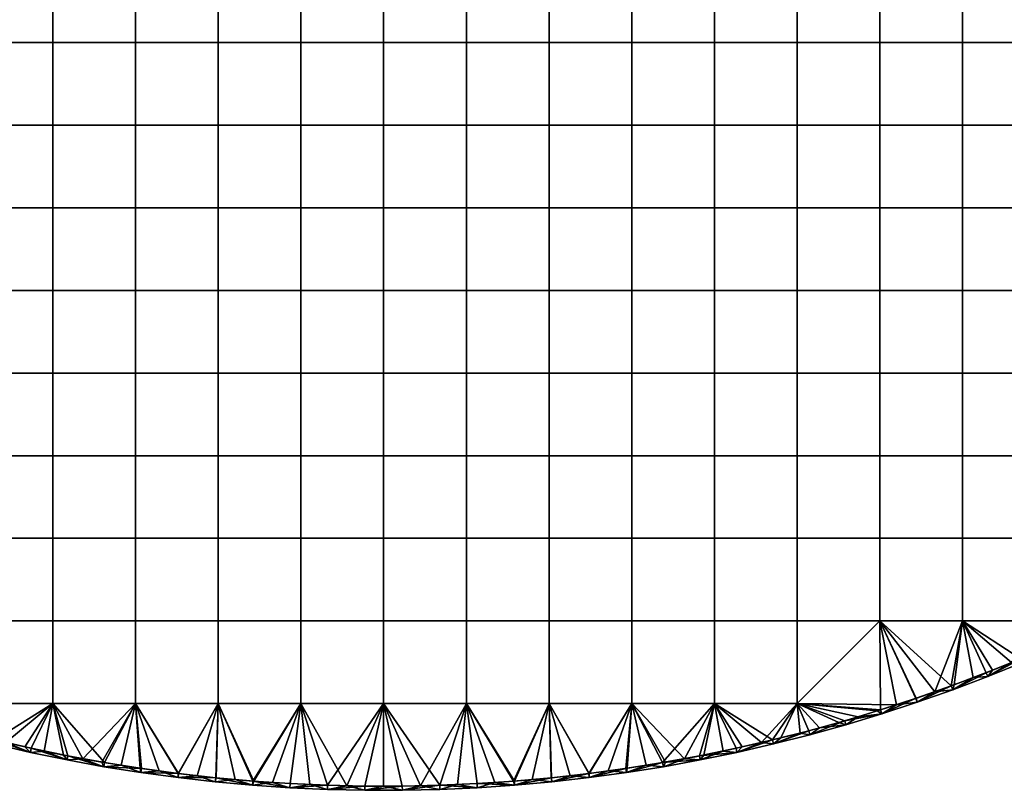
# Model space of a CAD drawing. Header units: millimetres. Extents: x -400 to 400, y -400 to 400.
# Tile 84 of 210: x -88 to 150, y -400 to -214. Entities that reach past the tile are written whole.
import ezdxf

# ---------------------------------------------------------------- set-up
doc = ezdxf.new("R2010")
doc.units = ezdxf.units.MM
doc.header["$MEASUREMENT"] = 0
doc.layers.add('Predefinito', color=7, linetype='Continuous')

msp = doc.modelspace()

# ---------------------------------------------------------------- meshes
at = {"layer": 'Predefinito'}
mesh = msp.add_polyface(dxfattribs=at)
corners = [(-19.95, -199.5, 488), (0, -199.5, 488), (0, -219.45, 488), (-19.95, -219.45, 488), (-19.95, -179.55, 488), (0, -179.55, 488), (-19.95, -159.6, 488), (0, -159.6, 488), (-39.9, -199.5, 488), (-39.9, -219.45, 488), (-39.9, -179.55, 488), (-39.9, -159.6, 488), (-59.85, -199.5, 488), (-59.85, -219.45, 488), (-59.85, -179.55, 488), (-59.85, -159.6, 488), (-79.8, -199.5, 488), (-79.8, -219.45, 488), (-79.8, -179.55, 488), (-79.8, -159.6, 488), (-99.75, -219.45, 488), (-79.8, -239.4, 488), (-99.75, -239.4, 488), (-99.75, -199.5, 488), (-99.75, -179.55, 488), (-99.75, -159.6, 488), (-19.95, -219.45, 500), (-19.95, -239.4, 500), (0, -239.4, 500), (0, -219.45, 500), (-19.95, -199.5, 500), (0, -199.5, 500), (-19.95, -179.55, 500), (0, -179.55, 500), (-19.95, -159.6, 500), (0, -159.6, 500), (-39.9, -219.45, 500), (-39.9, -239.4, 500), (-39.9, -199.5, 500), (-39.9, -179.55, 500), (-39.9, -159.6, 500), (-59.85, -219.45, 500), (-59.85, -239.4, 500), (-59.85, -199.5, 500), (-59.85, -179.55, 500), (-59.85, -159.6, 500), (-79.8, -219.45, 500), (-79.8, -239.4, 500), (-79.8, -199.5, 500), (-79.8, -179.55, 500), (-79.8, -159.6, 500), (-99.75, -219.45, 500), (-99.75, -239.4, 500), (-99.75, -199.5, 500), (-99.75, -179.55, 500), (-99.75, -159.6, 500), (-119.7, -219.45, 500), (-119.7, -239.4, 500), (-119.7, -199.5, 500), (-119.7, -179.55, 500), (-119.7, -159.6, 500)]
mesh.append_faces([[corners[k] for k in face] for face in [(0, 1, 2, 3), (4, 5, 1, 0), (6, 7, 5, 4), (8, 0, 3, 9), (10, 4, 0, 8), (11, 6, 4, 10), (12, 8, 9, 13), (14, 10, 8, 12), (15, 11, 10, 14), (16, 12, 13, 17), (18, 14, 12, 16), (19, 15, 14, 18), (20, 17, 21, 22), (23, 16, 17, 20), (24, 18, 16, 23), (25, 19, 18, 24), (26, 27, 28, 29), (30, 26, 29, 31), (32, 30, 31, 33), (34, 32, 33, 35), (36, 37, 27, 26), (38, 36, 26, 30), (39, 38, 30, 32), (40, 39, 32, 34), (41, 42, 37, 36), (43, 41, 36, 38), (44, 43, 38, 39), (45, 44, 39, 40), (46, 47, 42, 41), (48, 46, 41, 43), (49, 48, 43, 44), (50, 49, 44, 45), (51, 52, 47, 46), (53, 51, 46, 48), (54, 53, 48, 49), (55, 54, 49, 50), (56, 57, 52, 51), (58, 56, 51, 53), (59, 58, 53, 54), (60, 59, 54, 55)]])
mesh = msp.add_polyface(dxfattribs=at)
corners = [(99.75, -219.45, 488), (119.7, -219.45, 488), (119.7, -239.4, 488), (99.75, -239.4, 488), (99.75, -199.5, 488), (119.7, -199.5, 488), (99.75, -179.55, 488), (119.7, -179.55, 488), (79.8, -219.45, 488), (79.8, -239.4, 488), (79.8, -199.5, 488), (79.8, -179.55, 488), (79.8, -159.6, 488), (99.75, -159.6, 488), (59.85, -219.45, 488), (59.85, -239.4, 488), (59.85, -199.5, 488), (59.85, -179.55, 488), (59.85, -159.6, 488), (39.9, -219.45, 488), (39.9, -239.4, 488), (39.9, -199.5, 488), (39.9, -179.55, 488), (39.9, -159.6, 488), (19.95, -219.45, 488), (19.95, -239.4, 488), (19.95, -199.5, 488), (19.95, -179.55, 488), (19.95, -159.6, 488), (0, -219.45, 488), (0, -239.4, 488), (0, -199.5, 488), (0, -179.55, 488), (0, -159.6, 488), (79.8, -219.45, 500), (79.8, -239.4, 500), (99.75, -239.4, 500), (99.75, -219.45, 500), (79.8, -199.5, 500), (99.75, -199.5, 500), (79.8, -179.55, 500), (99.75, -179.55, 500), (59.85, -219.45, 500), (59.85, -239.4, 500), (59.85, -199.5, 500), (59.85, -179.55, 500), (39.9, -219.45, 500), (39.9, -239.4, 500), (39.9, -199.5, 500), (39.9, -179.55, 500), (19.95, -219.45, 500), (19.95, -239.4, 500), (19.95, -199.5, 500), (19.95, -179.55, 500), (0, -239.4, 500), (0, -259.35, 500), (19.95, -259.35, 500), (0, -219.45, 500), (0, -199.5, 500), (0, -179.55, 500)]
mesh.append_faces([[corners[k] for k in face] for face in [(0, 1, 2, 3), (4, 5, 1, 0), (6, 7, 5, 4), (8, 0, 3, 9), (10, 4, 0, 8), (11, 6, 4, 10), (12, 13, 6, 11), (14, 8, 9, 15), (16, 10, 8, 14), (17, 11, 10, 16), (18, 12, 11, 17), (19, 14, 15, 20), (21, 16, 14, 19), (22, 17, 16, 21), (23, 18, 17, 22), (24, 19, 20, 25), (26, 21, 19, 24), (27, 22, 21, 26), (28, 23, 22, 27), (29, 24, 25, 30), (31, 26, 24, 29), (32, 27, 26, 31), (33, 28, 27, 32), (34, 35, 36, 37), (38, 34, 37, 39), (40, 38, 39, 41), (42, 43, 35, 34), (44, 42, 34, 38), (45, 44, 38, 40), (46, 47, 43, 42), (48, 46, 42, 44), (49, 48, 44, 45), (50, 51, 47, 46), (52, 50, 46, 48), (53, 52, 48, 49), (54, 55, 56, 51), (57, 54, 51, 50), (58, 57, 50, 52), (59, 58, 52, 53)]])
mesh = msp.add_polyface(dxfattribs=at)
corners = [(199.5, -219.45, 488), (219.45, -219.45, 488), (219.45, -239.4, 488), (199.5, -239.4, 488), (199.5, -199.5, 488), (219.45, -199.5, 488), (199.5, -179.55, 488), (219.45, -179.55, 488), (199.5, -159.6, 488), (219.45, -159.6, 488), (179.55, -219.45, 488), (179.55, -239.4, 488), (179.55, -199.5, 488), (179.55, -179.55, 488), (179.55, -159.6, 488), (159.6, -219.45, 488), (159.6, -239.4, 488), (159.6, -199.5, 488), (159.6, -179.55, 488), (159.6, -159.6, 488), (139.65, -219.45, 488), (139.65, -239.4, 488), (139.65, -199.5, 488), (139.65, -179.55, 488), (139.65, -159.6, 488), (119.7, -219.45, 488), (119.7, -239.4, 488), (119.7, -199.5, 488), (119.7, -179.55, 488), (119.7, -159.6, 488), (99.75, -159.6, 488), (99.75, -179.55, 488), (199.5, -219.45, 500), (199.5, -239.4, 500), (219.45, -239.4, 500), (219.45, -219.45, 500), (199.5, -199.5, 500), (219.45, -199.5, 500), (199.5, -179.55, 500), (219.45, -179.55, 500), (199.5, -159.6, 500), (219.45, -159.6, 500), (179.55, -219.45, 500), (179.55, -239.4, 500), (179.55, -199.5, 500), (179.55, -179.55, 500), (159.6, -219.45, 500), (159.6, -239.4, 500), (159.6, -199.5, 500), (159.6, -179.55, 500), (139.65, -219.45, 500), (139.65, -239.4, 500), (139.65, -199.5, 500), (139.65, -179.55, 500), (119.7, -219.45, 500), (119.7, -239.4, 500), (119.7, -199.5, 500), (119.7, -179.55, 500), (99.75, -219.45, 500), (99.75, -239.4, 500), (99.75, -199.5, 500), (99.75, -179.55, 500)]
mesh.append_faces([[corners[k] for k in face] for face in [(0, 1, 2, 3), (4, 5, 1, 0), (6, 7, 5, 4), (8, 9, 7, 6), (10, 0, 3, 11), (12, 4, 0, 10), (13, 6, 4, 12), (14, 8, 6, 13), (15, 10, 11, 16), (17, 12, 10, 15), (18, 13, 12, 17), (19, 14, 13, 18), (20, 15, 16, 21), (22, 17, 15, 20), (23, 18, 17, 22), (24, 19, 18, 23), (25, 20, 21, 26), (27, 22, 20, 25), (28, 23, 22, 27), (29, 24, 23, 28), (30, 29, 28, 31), (32, 33, 34, 35), (36, 32, 35, 37), (38, 36, 37, 39), (40, 38, 39, 41), (42, 43, 33, 32), (44, 42, 32, 36), (45, 44, 36, 38), (46, 47, 43, 42), (48, 46, 42, 44), (49, 48, 44, 45), (50, 51, 47, 46), (52, 50, 46, 48), (53, 52, 48, 49), (54, 55, 51, 50), (56, 54, 50, 52), (57, 56, 52, 53), (58, 59, 55, 54), (60, 58, 54, 56), (61, 60, 56, 57)]])
mesh = msp.add_polyface(dxfattribs=at)
corners = [(-19.95, -279.3, 488), (0, -279.3, 488), (0, -299.25, 488), (-19.95, -299.25, 488), (-19.95, -259.35, 488), (0, -259.35, 488), (-19.95, -239.4, 488), (0, -239.4, 488), (-19.95, -219.45, 488), (0, -219.45, 488), (-39.9, -279.3, 488), (-39.9, -299.25, 488), (-39.9, -259.35, 488), (-39.9, -239.4, 488), (-39.9, -219.45, 488), (-59.85, -279.3, 488), (-59.85, -299.25, 488), (-59.85, -259.35, 488), (-59.85, -239.4, 488), (-59.85, -219.45, 488), (-79.8, -279.3, 488), (-79.8, -299.25, 488), (-79.8, -259.35, 488), (-79.8, -239.4, 488), (-79.8, -219.45, 488), (-99.75, -279.3, 488), (-99.75, -299.25, 488), (-99.75, -259.35, 488), (-99.75, -239.4, 488), (-19.95, -299.25, 500), (-19.95, -319.2, 500), (0, -319.2, 500), (0, -299.25, 500), (-19.95, -279.3, 500), (0, -279.3, 500), (-19.95, -259.35, 500), (0, -259.35, 500), (-19.95, -239.4, 500), (0, -239.4, 500), (-39.9, -299.25, 500), (-39.9, -319.2, 500), (-39.9, -279.3, 500), (-39.9, -259.35, 500), (-39.9, -239.4, 500), (-59.85, -299.25, 500), (-59.85, -319.2, 500), (-59.85, -279.3, 500), (-59.85, -259.35, 500), (-59.85, -239.4, 500), (-79.8, -299.25, 500), (-79.8, -319.2, 500), (-79.8, -279.3, 500), (-79.8, -259.35, 500), (-79.8, -239.4, 500), (-99.75, -299.25, 500), (-99.75, -319.2, 500), (-99.75, -279.3, 500), (-99.75, -259.35, 500), (-99.75, -239.4, 500)]
mesh.append_faces([[corners[k] for k in face] for face in [(0, 1, 2, 3), (4, 5, 1, 0), (6, 7, 5, 4), (8, 9, 7, 6), (10, 0, 3, 11), (12, 4, 0, 10), (13, 6, 4, 12), (14, 8, 6, 13), (15, 10, 11, 16), (17, 12, 10, 15), (18, 13, 12, 17), (19, 14, 13, 18), (20, 15, 16, 21), (22, 17, 15, 20), (23, 18, 17, 22), (24, 19, 18, 23), (25, 20, 21, 26), (27, 22, 20, 25), (28, 23, 22, 27), (29, 30, 31, 32), (33, 29, 32, 34), (35, 33, 34, 36), (37, 35, 36, 38), (39, 40, 30, 29), (41, 39, 29, 33), (42, 41, 33, 35), (43, 42, 35, 37), (44, 45, 40, 39), (46, 44, 39, 41), (47, 46, 41, 42), (48, 47, 42, 43), (49, 50, 45, 44), (51, 49, 44, 46), (52, 51, 46, 47), (53, 52, 47, 48), (54, 55, 50, 49), (56, 54, 49, 51), (57, 56, 51, 52), (58, 57, 52, 53)]])
mesh = msp.add_polyface(dxfattribs=at)
corners = [(99.75, -279.3, 488), (119.7, -279.3, 488), (119.7, -299.25, 488), (99.75, -299.25, 488), (99.75, -259.35, 488), (119.7, -259.35, 488), (99.75, -239.4, 488), (119.7, -239.4, 488), (79.8, -279.3, 488), (79.8, -299.25, 488), (79.8, -259.35, 488), (79.8, -239.4, 488), (59.85, -279.3, 488), (59.85, -299.25, 488), (59.85, -259.35, 488), (59.85, -239.4, 488), (39.9, -279.3, 488), (39.9, -299.25, 488), (39.9, -259.35, 488), (39.9, -239.4, 488), (19.95, -299.25, 488), (39.9, -319.2, 488), (19.95, -319.2, 488), (19.95, -279.3, 488), (19.95, -259.35, 488), (19.95, -239.4, 488), (0, -299.25, 488), (0, -319.2, 488), (0, -279.3, 488), (0, -259.35, 488), (0, -239.4, 488), (79.8, -299.25, 500), (79.8, -319.2, 500), (99.75, -319.2, 500), (99.75, -299.25, 500), (79.8, -279.3, 500), (99.75, -279.3, 500), (79.8, -259.35, 500), (99.75, -259.35, 500), (79.8, -239.4, 500), (99.75, -239.4, 500), (59.85, -299.25, 500), (59.85, -319.2, 500), (59.85, -279.3, 500), (59.85, -259.35, 500), (59.85, -239.4, 500), (39.9, -299.25, 500), (39.9, -319.2, 500), (39.9, -279.3, 500), (39.9, -259.35, 500), (39.9, -239.4, 500), (19.95, -299.25, 500), (19.95, -319.2, 500), (19.95, -279.3, 500), (19.95, -259.35, 500), (19.95, -239.4, 500), (0, -299.25, 500), (0, -319.2, 500), (0, -279.3, 500), (0, -259.35, 500)]
mesh.append_faces([[corners[k] for k in face] for face in [(0, 1, 2, 3), (4, 5, 1, 0), (6, 7, 5, 4), (8, 0, 3, 9), (10, 4, 0, 8), (11, 6, 4, 10), (12, 8, 9, 13), (14, 10, 8, 12), (15, 11, 10, 14), (16, 12, 13, 17), (18, 14, 12, 16), (19, 15, 14, 18), (20, 17, 21, 22), (23, 16, 17, 20), (24, 18, 16, 23), (25, 19, 18, 24), (26, 20, 22, 27), (28, 23, 20, 26), (29, 24, 23, 28), (30, 25, 24, 29), (31, 32, 33, 34), (35, 31, 34, 36), (37, 35, 36, 38), (39, 37, 38, 40), (41, 42, 32, 31), (43, 41, 31, 35), (44, 43, 35, 37), (45, 44, 37, 39), (46, 47, 42, 41), (48, 46, 41, 43), (49, 48, 43, 44), (50, 49, 44, 45), (51, 52, 47, 46), (53, 51, 46, 48), (54, 53, 48, 49), (55, 54, 49, 50), (56, 57, 52, 51), (58, 56, 51, 53), (59, 58, 53, 54)]])
mesh = msp.add_polyface(dxfattribs=at)
corners = [(199.5, -279.3, 488), (219.45, -279.3, 488), (219.45, -299.25, 488), (199.5, -299.25, 488), (199.5, -259.35, 488), (219.45, -259.35, 488), (199.5, -239.4, 488), (219.45, -239.4, 488), (179.55, -279.3, 488), (179.55, -299.25, 488), (179.55, -259.35, 488), (179.55, -239.4, 488), (159.6, -279.3, 488), (159.6, -299.25, 488), (159.6, -259.35, 488), (159.6, -239.4, 488), (139.65, -279.3, 488), (139.65, -299.25, 488), (139.65, -259.35, 488), (139.65, -239.4, 488), (119.7, -279.3, 488), (119.7, -299.25, 488), (119.7, -259.35, 488), (119.7, -239.4, 488), (199.5, -299.25, 500), (199.5, -319.2, 500), (219.45, -319.2, 500), (219.45, -299.25, 500), (199.5, -279.3, 500), (219.45, -279.3, 500), (199.5, -259.35, 500), (219.45, -259.35, 500), (199.5, -239.4, 500), (219.45, -239.4, 500), (179.55, -299.25, 500), (179.55, -319.2, 500), (179.55, -279.3, 500), (179.55, -259.35, 500), (179.55, -239.4, 500), (159.6, -299.25, 500), (159.6, -319.2, 500), (159.6, -279.3, 500), (159.6, -259.35, 500), (159.6, -239.4, 500), (139.65, -299.25, 500), (139.65, -319.2, 500), (139.65, -279.3, 500), (139.65, -259.35, 500), (139.65, -239.4, 500), (119.7, -299.25, 500), (119.7, -319.2, 500), (119.7, -279.3, 500), (119.7, -259.35, 500), (119.7, -239.4, 500), (99.75, -299.25, 500), (99.75, -319.2, 500), (99.75, -279.3, 500), (99.75, -259.35, 500), (99.75, -239.4, 500)]
mesh.append_faces([[corners[k] for k in face] for face in [(0, 1, 2, 3), (4, 5, 1, 0), (6, 7, 5, 4), (8, 0, 3, 9), (10, 4, 0, 8), (11, 6, 4, 10), (12, 8, 9, 13), (14, 10, 8, 12), (15, 11, 10, 14), (16, 12, 13, 17), (18, 14, 12, 16), (19, 15, 14, 18), (20, 16, 17, 21), (22, 18, 16, 20), (23, 19, 18, 22), (24, 25, 26, 27), (28, 24, 27, 29), (30, 28, 29, 31), (32, 30, 31, 33), (34, 35, 25, 24), (36, 34, 24, 28), (37, 36, 28, 30), (38, 37, 30, 32), (39, 40, 35, 34), (41, 39, 34, 36), (42, 41, 36, 37), (43, 42, 37, 38), (44, 45, 40, 39), (46, 44, 39, 41), (47, 46, 41, 42), (48, 47, 42, 43), (49, 50, 45, 44), (51, 49, 44, 46), (52, 51, 46, 47), (53, 52, 47, 48), (54, 55, 50, 49), (56, 54, 49, 51), (57, 56, 51, 52), (58, 57, 52, 53)]])
mesh = msp.add_polyface(dxfattribs=at)
corners = [(-94.04, -388.79, 499), (-102.8, -386.56, 499), (-102.8, -386.56, 489), (-111.51, -384.14, 489), (-79.8, -359.1, 488), (-59.85, -359.1, 488), (-59.85, -379.05, 488), (-79.8, -379.05, 488), (-79.8, -339.15, 488), (-59.85, -339.15, 488), (-79.8, -319.2, 488), (-59.85, -319.2, 488), (-79.8, -299.25, 488), (-59.85, -299.25, 488), (-99.75, -359.1, 488), (-99.75, -379.05, 488), (-99.75, -339.15, 488), (-99.75, -319.2, 488), (-99.75, -299.25, 488), (-49.55, -395.91, 488), (-54.14, -395.31, 488), (-58.74, -394.65, 488), (-63.36, -393.94, 488), (-67.98, -393.17, 488), (-72.6, -392.34, 488), (-77.24, -391.45, 488), (-81.88, -390.51, 488), (-86.52, -389.51, 488), (-91.17, -388.44, 488), (-95.83, -387.32, 488), (-100.48, -386.14, 488), (-105.13, -384.9, 488), (-109.79, -383.6, 488), (-79.8, -359.1, 500), (-79.8, -379.05, 500), (-59.85, -379.05, 500), (-59.85, -359.1, 500), (-79.8, -339.15, 500), (-59.85, -339.15, 500), (-79.8, -319.2, 500), (-59.85, -319.2, 500), (-99.75, -359.1, 500), (-99.75, -379.05, 500), (-99.75, -339.15, 500), (-99.75, -319.2, 500), (-85.01, -389.84, 500), (-93.8, -387.82, 500), (-102.54, -385.6, 500), (-67.31, -393.28, 500), (-119.7, -359.1, 500), (-93.8, -387.82, 500), (-102.54, -385.6, 500), (-102.8, -386.56, 499), (-111.51, -384.14, 499), (-105.13, -384.9, 488), (-100.48, -386.14, 488), (-102.8, -386.56, 489), (-94.04, -388.79, 489)]
mesh.append_faces([[corners[k] for k in face] for face in [(0, 1, 2, 2), (3, 2, 1, 1), (4, 5, 6, 7), (8, 9, 5, 4), (10, 11, 9, 8), (12, 13, 11, 10), (14, 4, 7, 15), (16, 8, 4, 14), (17, 10, 8, 16), (18, 12, 10, 17), (19, 20, 6, 6), (20, 21, 6, 6), (21, 22, 6, 6), (22, 23, 6, 6), (23, 24, 6, 6), (24, 25, 7, 7), (25, 26, 7, 7), (26, 27, 7, 7), (27, 28, 7, 7), (28, 29, 15, 15), (29, 30, 15, 15), (30, 31, 15, 15), (31, 32, 15, 15), (7, 6, 24, 24), (15, 7, 28, 28), (33, 34, 35, 36), (37, 33, 36, 38), (39, 37, 38, 40), (41, 42, 34, 33), (43, 41, 33, 37), (44, 43, 37, 39), (45, 34, 46, 46), (46, 42, 47, 47), (34, 48, 35, 35), (42, 46, 34, 34), (41, 49, 42, 42), (50, 51, 52, 52), (53, 52, 51, 51), (54, 55, 56, 56), (57, 56, 55, 55)]])
mesh = msp.add_polyface(dxfattribs=at)
corners = [(-19.95, -359.1, 488), (0, -359.1, 488), (0, -379.05, 488), (-19.95, -379.05, 488), (-19.95, -339.15, 488), (0, -339.15, 488), (-19.95, -319.2, 488), (0, -319.2, 488), (-19.95, -299.25, 488), (0, -299.25, 488), (-39.9, -359.1, 488), (-39.9, -379.05, 488), (-39.9, -339.15, 488), (-39.9, -319.2, 488), (-39.9, -299.25, 488), (-59.85, -359.1, 488), (-59.85, -379.05, 488), (-59.85, -339.15, 488), (-59.85, -319.2, 488), (-59.85, -299.25, 488), (0, -399, 488), (-8.86, -398.9, 488), (-17.79, -398.6, 488), (-26.79, -398.1, 488), (-31.31, -397.77, 488), (-35.85, -397.39, 488), (-40.41, -396.95, 488), (-44.97, -396.46, 488), (-49.55, -395.91, 488), (-19.95, -359.1, 500), (-19.95, -379.05, 500), (0, -379.05, 500), (0, -359.1, 500), (-19.95, -339.15, 500), (0, -339.15, 500), (-19.95, -319.2, 500), (0, -319.2, 500), (-39.9, -359.1, 500), (-39.9, -379.05, 500), (-39.9, -339.15, 500), (-39.9, -319.2, 500), (-59.85, -359.1, 500), (-59.85, -379.05, 500), (-59.85, -339.15, 500), (-59.85, -319.2, 500), (-4.51, -398.97, 500), (-13.52, -398.77, 500), (-22.53, -398.36, 500), (-31.53, -397.75, 500), (-40.51, -396.94, 500), (-49.47, -395.92, 500)]
mesh.append_faces([[corners[k] for k in face] for face in [(0, 1, 2, 3), (4, 5, 1, 0), (6, 7, 5, 4), (8, 9, 7, 6), (10, 0, 3, 11), (12, 4, 0, 10), (13, 6, 4, 12), (14, 8, 6, 13), (15, 10, 11, 16), (17, 12, 10, 15), (18, 13, 12, 17), (19, 14, 13, 18), (20, 21, 2, 2), (21, 22, 3, 3), (22, 23, 3, 3), (23, 24, 3, 3), (24, 25, 11, 11), (25, 26, 11, 11), (26, 27, 11, 11), (27, 28, 11, 11), (3, 2, 21, 21), (11, 3, 24, 24), (16, 11, 28, 28), (29, 30, 31, 32), (33, 29, 32, 34), (35, 33, 34, 36), (37, 38, 30, 29), (39, 37, 29, 33), (40, 39, 33, 35), (41, 42, 38, 37), (43, 41, 37, 39), (44, 43, 39, 40), (45, 31, 46, 46), (46, 30, 47, 47), (47, 30, 48, 48), (48, 38, 49, 49), (49, 38, 50, 50), (30, 46, 31, 31), (38, 48, 30, 30), (42, 50, 38, 38)]])
mesh = msp.add_polyface(dxfattribs=at)
corners = [(39.9, -359.1, 488), (59.85, -359.1, 488), (59.85, -379.05, 488), (39.9, -379.05, 488), (39.9, -339.15, 488), (59.85, -339.15, 488), (39.9, -319.2, 488), (59.85, -319.2, 488), (39.9, -299.25, 488), (59.85, -299.25, 488), (19.95, -359.1, 488), (19.95, -379.05, 488), (19.95, -339.15, 488), (19.95, -319.2, 488), (0, -359.1, 488), (0, -379.05, 488), (0, -339.15, 488), (0, -319.2, 488), (49.55, -395.91, 488), (44.97, -396.46, 488), (40.41, -396.95, 488), (35.85, -397.39, 488), (31.31, -397.77, 488), (26.79, -398.1, 488), (17.79, -398.6, 488), (8.86, -398.9, 488), (0, -399, 488), (39.9, -359.1, 500), (39.9, -379.05, 500), (59.85, -379.05, 500), (59.85, -359.1, 500), (39.9, -339.15, 500), (59.85, -339.15, 500), (39.9, -319.2, 500), (59.85, -319.2, 500), (19.95, -359.1, 500), (19.95, -379.05, 500), (19.95, -339.15, 500), (19.95, -319.2, 500), (0, -359.1, 500), (0, -379.05, 500), (0, -339.15, 500), (0, -319.2, 500), (49.47, -395.92, 500), (40.51, -396.94, 500), (31.53, -397.75, 500), (22.53, -398.36, 500), (13.52, -398.77, 500), (4.51, -398.97, 500), (58.55, -395.69, 489), (49.6, -396.91, 489), (54.14, -395.31, 488)]
mesh.append_faces([[corners[k] for k in face] for face in [(0, 1, 2, 3), (4, 5, 1, 0), (6, 7, 5, 4), (8, 9, 7, 6), (10, 0, 3, 11), (12, 4, 0, 10), (13, 6, 4, 12), (14, 10, 11, 15), (16, 12, 10, 14), (17, 13, 12, 16), (18, 19, 3, 3), (19, 20, 3, 3), (20, 21, 3, 3), (21, 22, 3, 3), (22, 23, 11, 11), (23, 24, 11, 11), (24, 25, 11, 11), (25, 26, 15, 15), (3, 2, 18, 18), (11, 3, 22, 22), (15, 11, 25, 25), (27, 28, 29, 30), (31, 27, 30, 32), (33, 31, 32, 34), (35, 36, 28, 27), (37, 35, 27, 31), (38, 37, 31, 33), (39, 40, 36, 35), (41, 39, 35, 37), (42, 41, 37, 38), (43, 28, 44, 44), (44, 28, 45, 45), (45, 36, 46, 46), (46, 36, 47, 47), (47, 40, 48, 48), (28, 43, 29, 29), (36, 45, 28, 28), (40, 47, 36, 36), (49, 50, 51, 51)]])
mesh = msp.add_polyface(dxfattribs=at)
corners = [(111.51, -384.14, 499), (102.8, -386.56, 499), (102.8, -386.56, 489), (94.04, -388.79, 489), (79.8, -359.1, 488), (99.75, -359.1, 488), (99.75, -379.05, 488), (79.8, -379.05, 488), (79.8, -339.15, 488), (99.75, -339.15, 488), (79.8, -319.2, 488), (99.75, -319.2, 488), (79.8, -299.25, 488), (99.75, -299.25, 488), (59.85, -359.1, 488), (59.85, -379.05, 488), (59.85, -339.15, 488), (59.85, -319.2, 488), (59.85, -299.25, 488), (109.79, -383.6, 488), (105.13, -384.9, 488), (100.48, -386.14, 488), (95.83, -387.32, 488), (91.17, -388.44, 488), (86.52, -389.51, 488), (81.88, -390.51, 488), (77.24, -391.45, 488), (72.6, -392.34, 488), (67.98, -393.17, 488), (63.36, -393.94, 488), (58.74, -394.65, 488), (54.14, -395.31, 488), (119.7, -359.1, 488), (79.8, -359.1, 500), (79.8, -379.05, 500), (99.75, -379.05, 500), (99.75, -359.1, 500), (79.8, -339.15, 500), (99.75, -339.15, 500), (79.8, -319.2, 500), (99.75, -319.2, 500), (59.85, -359.1, 500), (59.85, -379.05, 500), (59.85, -339.15, 500), (59.85, -319.2, 500), (111.23, -383.18, 500), (102.54, -385.6, 500), (93.8, -387.82, 500), (85.01, -389.84, 500), (67.31, -393.28, 500), (111.23, -383.18, 500), (102.54, -385.6, 500), (102.8, -386.56, 499), (94.04, -388.79, 499), (100.48, -386.14, 488), (105.13, -384.9, 488), (102.8, -386.56, 489), (94.04, -388.79, 489)]
mesh.append_faces([[corners[k] for k in face] for face in [(0, 1, 2, 2), (3, 2, 1, 1), (4, 5, 6, 7), (8, 9, 5, 4), (10, 11, 9, 8), (12, 13, 11, 10), (14, 4, 7, 15), (16, 8, 4, 14), (17, 10, 8, 16), (18, 12, 10, 17), (19, 20, 6, 6), (20, 21, 6, 6), (21, 22, 6, 6), (22, 23, 6, 6), (23, 24, 7, 7), (24, 25, 7, 7), (25, 26, 7, 7), (26, 27, 7, 7), (27, 28, 15, 15), (28, 29, 15, 15), (29, 30, 15, 15), (30, 31, 15, 15), (5, 32, 6, 6), (7, 6, 23, 23), (15, 7, 27, 27), (33, 34, 35, 36), (37, 33, 36, 38), (39, 37, 38, 40), (41, 42, 34, 33), (43, 41, 33, 37), (44, 43, 37, 39), (45, 35, 46, 46), (46, 35, 47, 47), (47, 34, 48, 48), (34, 47, 35, 35), (42, 49, 34, 34), (50, 51, 52, 52), (53, 52, 51, 51), (54, 55, 56, 56), (56, 57, 54, 54)]])
mesh = msp.add_polyface(dxfattribs=at)
corners = [(162.42, -365.54, 499), (154.12, -369.12, 499), (154.12, -369.12, 489), (145.74, -372.51, 499), (145.74, -372.51, 489), (139.65, -339.15, 488), (159.6, -339.15, 488), (159.6, -359.1, 488), (139.65, -359.1, 488), (139.65, -319.2, 488), (159.6, -319.2, 488), (139.65, -299.25, 488), (159.6, -299.25, 488), (119.7, -339.15, 488), (119.7, -359.1, 488), (119.7, -319.2, 488), (119.7, -299.25, 488), (99.75, -339.15, 488), (99.75, -359.1, 488), (99.75, -319.2, 488), (99.75, -299.25, 488), (156.06, -367.22, 488), (151.47, -369.13, 488), (146.87, -370.99, 488), (142.26, -372.78, 488), (137.64, -374.51, 488), (133.01, -376.18, 488), (128.38, -377.78, 488), (123.74, -379.33, 488), (139.65, -339.15, 500), (139.65, -359.1, 500), (159.6, -359.1, 500), (159.6, -339.15, 500), (139.65, -319.2, 500), (159.6, -319.2, 500), (119.7, -339.15, 500), (119.7, -359.1, 500), (119.7, -319.2, 500), (99.75, -339.15, 500), (99.75, -359.1, 500), (99.75, -319.2, 500), (153.73, -368.2, 500), (145.37, -371.58, 500), (136.94, -374.77, 500), (99.75, -379.05, 500), (153.73, -368.2, 500), (145.37, -371.58, 500), (145.74, -372.51, 499), (154.12, -369.12, 499), (162.42, -365.54, 499), (142.26, -372.78, 488), (146.87, -370.99, 488), (145.74, -372.51, 489), (151.47, -369.13, 488), (156.06, -367.22, 488), (154.12, -369.12, 489), (162.42, -365.54, 489)]
mesh.append_faces([[corners[k] for k in face] for face in [(0, 1, 2, 2), (1, 3, 4, 4), (4, 2, 1, 1), (5, 6, 7, 8), (9, 10, 6, 5), (11, 12, 10, 9), (13, 5, 8, 14), (15, 9, 5, 13), (16, 11, 9, 15), (17, 13, 14, 18), (19, 15, 13, 17), (20, 16, 15, 19), (21, 22, 7, 7), (22, 23, 8, 8), (23, 24, 8, 8), (24, 25, 8, 8), (25, 26, 8, 8), (26, 27, 14, 14), (27, 28, 14, 14), (8, 7, 22, 22), (14, 8, 26, 26), (29, 30, 31, 32), (33, 29, 32, 34), (35, 36, 30, 29), (37, 35, 29, 33), (38, 39, 36, 35), (40, 38, 35, 37), (41, 30, 42, 42), (42, 30, 43, 43), (30, 41, 31, 31), (36, 43, 30, 30), (39, 44, 36, 36), (45, 46, 47, 47), (47, 48, 45, 45), (48, 49, 45, 45), (50, 51, 52, 52), (51, 53, 52, 52), (53, 54, 55, 55), (56, 55, 54, 54), (55, 52, 53, 53)]])
mesh = msp.add_polyface(dxfattribs=at)
corners = [(145.74, -372.51, 499), (137.28, -375.7, 499), (137.28, -375.7, 489), (128.75, -378.71, 499), (128.75, -378.71, 489), (120.16, -381.52, 499), (120.16, -381.52, 489), (111.51, -384.14, 499), (111.51, -384.14, 489), (102.8, -386.56, 489), (145.74, -372.51, 489), (123.74, -379.33, 488), (119.09, -380.81, 488), (99.75, -379.05, 488), (114.44, -382.24, 488), (109.79, -383.6, 488), (119.7, -359.1, 488), (136.94, -374.77, 500), (119.7, -359.1, 500), (128.43, -377.76, 500), (119.86, -380.57, 500), (99.75, -379.05, 500), (111.23, -383.18, 500), (145.37, -371.58, 500), (136.94, -374.77, 500), (137.28, -375.7, 499), (128.43, -377.76, 500), (128.75, -378.71, 499), (119.86, -380.57, 500), (120.16, -381.52, 499), (111.23, -383.18, 500), (102.8, -386.56, 499), (111.51, -384.14, 499), (145.74, -372.51, 499), (105.13, -384.9, 488), (109.79, -383.6, 488), (111.51, -384.14, 489), (114.44, -382.24, 488), (119.09, -380.81, 488), (120.16, -381.52, 489), (123.74, -379.33, 488), (128.38, -377.78, 488), (128.75, -378.71, 489), (133.01, -376.18, 488), (137.64, -374.51, 488), (137.28, -375.7, 489), (142.26, -372.78, 488), (145.74, -372.51, 489), (102.8, -386.56, 489)]
mesh.append_faces([[corners[k] for k in face] for face in [(0, 1, 2, 2), (1, 3, 4, 4), (3, 5, 6, 6), (5, 7, 8, 8), (9, 8, 7, 7), (8, 6, 5, 5), (6, 4, 3, 3), (4, 2, 1, 1), (2, 10, 0, 0), (11, 12, 13, 13), (12, 14, 13, 13), (14, 15, 13, 13), (16, 11, 13, 13), (17, 18, 19, 19), (19, 18, 20, 20), (20, 21, 22, 22), (18, 21, 20, 20), (23, 24, 25, 25), (24, 26, 27, 27), (26, 28, 29, 29), (28, 30, 29, 29), (31, 32, 30, 30), (32, 29, 30, 30), (29, 27, 26, 26), (27, 25, 24, 24), (25, 33, 23, 23), (34, 35, 36, 36), (35, 37, 36, 36), (37, 38, 39, 39), (38, 40, 39, 39), (40, 41, 42, 42), (41, 43, 42, 42), (43, 44, 45, 45), (44, 46, 45, 45), (47, 45, 46, 46), (45, 42, 43, 43), (42, 39, 40, 40), (39, 36, 37, 37), (36, 48, 34, 34)]])
mesh = msp.add_polyface(dxfattribs=at)
corners = [(-49.6, -396.91, 499), (-58.55, -395.69, 499), (-58.55, -395.69, 489), (-67.48, -394.27, 499), (-67.48, -394.27, 489), (-76.37, -392.64, 499), (-76.37, -392.64, 489), (-85.23, -390.82, 499), (-85.23, -390.82, 489), (-94.04, -388.79, 499), (-94.04, -388.79, 489), (-102.8, -386.56, 489), (-49.47, -395.92, 500), (-59.85, -379.05, 500), (-58.41, -394.7, 500), (-67.31, -393.28, 500), (-79.8, -379.05, 500), (-76.18, -391.66, 500), (-85.01, -389.84, 500), (-49.47, -395.92, 500), (-58.41, -394.7, 500), (-58.55, -395.69, 499), (-67.31, -393.28, 500), (-67.48, -394.27, 499), (-76.18, -391.66, 500), (-85.01, -389.84, 500), (-76.37, -392.64, 499), (-93.8, -387.82, 500), (-85.23, -390.82, 499), (-102.8, -386.56, 499), (-94.04, -388.79, 499), (-100.48, -386.14, 488), (-95.83, -387.32, 488), (-94.04, -388.79, 489), (-91.17, -388.44, 488), (-86.52, -389.51, 488), (-85.23, -390.82, 489), (-81.88, -390.51, 488), (-77.24, -391.45, 488), (-76.37, -392.64, 489), (-72.6, -392.34, 488), (-67.98, -393.17, 488), (-67.48, -394.27, 489), (-63.36, -393.94, 488), (-58.74, -394.65, 488), (-58.55, -395.69, 489), (-54.14, -395.31, 488), (-49.6, -396.91, 489)]
mesh.append_faces([[corners[k] for k in face] for face in [(0, 1, 2, 2), (1, 3, 4, 4), (3, 5, 6, 6), (5, 7, 8, 8), (7, 9, 10, 10), (11, 10, 9, 9), (10, 8, 7, 7), (8, 6, 5, 5), (6, 4, 3, 3), (4, 2, 1, 1), (12, 13, 14, 14), (14, 13, 15, 15), (15, 16, 17, 17), (17, 16, 18, 18), (19, 20, 21, 21), (20, 22, 23, 23), (22, 24, 23, 23), (24, 25, 26, 26), (25, 27, 28, 28), (29, 30, 27, 27), (30, 28, 27, 27), (28, 26, 25, 25), (26, 23, 24, 24), (23, 21, 20, 20), (31, 32, 33, 33), (32, 34, 33, 33), (34, 35, 36, 36), (35, 37, 36, 36), (37, 38, 39, 39), (38, 40, 39, 39), (40, 41, 42, 42), (41, 43, 42, 42), (43, 44, 45, 45), (44, 46, 45, 45), (47, 45, 46, 46), (45, 42, 43, 43), (42, 39, 40, 40), (39, 36, 37, 37), (36, 33, 34, 34)]])
mesh = msp.add_polyface(dxfattribs=at)
corners = [(4.52, -399.97, 499), (-4.52, -399.97, 499), (-4.52, -399.97, 489), (-13.56, -399.77, 499), (-13.56, -399.77, 489), (-22.59, -399.36, 499), (-22.59, -399.36, 489), (-31.61, -398.75, 499), (-31.61, -398.75, 489), (-40.61, -397.93, 499), (-40.61, -397.93, 489), (-49.6, -396.91, 499), (-49.6, -396.91, 489), (-58.55, -395.69, 489), (4.51, -398.97, 500), (0, -379.05, 500), (-4.51, -398.97, 500), (4.51, -398.97, 500), (-4.51, -398.97, 500), (-4.52, -399.97, 499), (-13.52, -398.77, 500), (-13.56, -399.77, 499), (-22.53, -398.36, 500), (-22.59, -399.36, 499), (-31.53, -397.75, 500), (-40.51, -396.94, 500), (-31.61, -398.75, 499), (-49.47, -395.92, 500), (-49.6, -396.91, 499), (-58.55, -395.69, 499), (-40.61, -397.93, 499), (-54.14, -395.31, 488), (-49.55, -395.91, 488), (-49.6, -396.91, 489), (-44.97, -396.46, 488), (-40.41, -396.95, 488), (-40.61, -397.93, 489), (-35.85, -397.39, 488), (-31.31, -397.77, 488), (-31.61, -398.75, 489), (-26.79, -398.1, 488), (-17.79, -398.6, 488), (-22.59, -399.36, 489), (-8.86, -398.9, 488), (-13.56, -399.77, 489), (0, -399, 488), (-4.52, -399.97, 489)]
mesh.append_faces([[corners[k] for k in face] for face in [(0, 1, 2, 2), (1, 3, 4, 4), (3, 5, 6, 6), (5, 7, 8, 8), (7, 9, 10, 10), (9, 11, 12, 12), (13, 12, 11, 11), (12, 10, 9, 9), (10, 8, 7, 7), (8, 6, 5, 5), (6, 4, 3, 3), (4, 2, 1, 1), (14, 15, 16, 16), (17, 18, 19, 19), (18, 20, 21, 21), (20, 22, 23, 23), (22, 24, 23, 23), (24, 25, 26, 26), (25, 27, 28, 28), (29, 28, 27, 27), (28, 30, 25, 25), (30, 26, 25, 25), (26, 23, 24, 24), (23, 21, 20, 20), (21, 19, 18, 18), (31, 32, 33, 33), (32, 34, 33, 33), (34, 35, 36, 36), (35, 37, 36, 36), (37, 38, 39, 39), (38, 40, 39, 39), (40, 41, 42, 42), (41, 43, 44, 44), (43, 45, 46, 46), (46, 44, 43, 43), (44, 42, 41, 41), (42, 39, 40, 40), (39, 36, 37, 37), (36, 33, 34, 34)]])
mesh = msp.add_polyface(dxfattribs=at)
corners = [(102.8, -386.56, 499), (94.04, -388.79, 499), (94.04, -388.79, 489), (85.23, -390.82, 499), (85.23, -390.82, 489), (76.37, -392.64, 499), (76.37, -392.64, 489), (67.48, -394.27, 499), (67.48, -394.27, 489), (58.55, -395.69, 499), (58.55, -395.69, 489), (49.6, -396.91, 489), (54.14, -395.31, 488), (49.55, -395.91, 488), (59.85, -379.05, 488), (85.01, -389.84, 500), (79.8, -379.05, 500), (76.18, -391.66, 500), (67.31, -393.28, 500), (59.85, -379.05, 500), (58.41, -394.7, 500), (49.47, -395.92, 500), (102.54, -385.6, 500), (93.8, -387.82, 500), (94.04, -388.79, 499), (85.01, -389.84, 500), (85.23, -390.82, 499), (76.18, -391.66, 500), (67.31, -393.28, 500), (76.37, -392.64, 499), (58.41, -394.7, 500), (58.55, -395.69, 499), (49.6, -396.91, 499), (67.48, -394.27, 499), (54.14, -395.31, 488), (58.74, -394.65, 488), (58.55, -395.69, 489), (63.36, -393.94, 488), (67.98, -393.17, 488), (67.48, -394.27, 489), (72.6, -392.34, 488), (77.24, -391.45, 488), (76.37, -392.64, 489), (81.88, -390.51, 488), (86.52, -389.51, 488), (85.23, -390.82, 489), (91.17, -388.44, 488), (95.83, -387.32, 488), (94.04, -388.79, 489), (100.48, -386.14, 488)]
mesh.append_faces([[corners[k] for k in face] for face in [(0, 1, 2, 2), (1, 3, 4, 4), (3, 5, 6, 6), (5, 7, 8, 8), (7, 9, 10, 10), (11, 10, 9, 9), (10, 8, 7, 7), (8, 6, 5, 5), (6, 4, 3, 3), (4, 2, 1, 1), (12, 13, 14, 14), (15, 16, 17, 17), (17, 16, 18, 18), (18, 19, 20, 20), (20, 19, 21, 21), (22, 23, 24, 24), (23, 25, 26, 26), (25, 27, 26, 26), (27, 28, 29, 29), (28, 30, 31, 31), (32, 31, 30, 30), (31, 33, 28, 28), (33, 29, 28, 28), (29, 26, 27, 27), (26, 24, 23, 23), (34, 35, 36, 36), (35, 37, 36, 36), (37, 38, 39, 39), (38, 40, 39, 39), (40, 41, 42, 42), (41, 43, 42, 42), (43, 44, 45, 45), (44, 46, 45, 45), (46, 47, 48, 48), (47, 49, 48, 48), (48, 45, 46, 46), (45, 42, 43, 43), (42, 39, 40, 40), (39, 36, 37, 37)]])
mesh = msp.add_polyface(dxfattribs=at)
corners = [(58.55, -395.69, 499), (49.6, -396.91, 499), (49.6, -396.91, 489), (40.61, -397.93, 499), (40.61, -397.93, 489), (31.61, -398.75, 499), (31.61, -398.75, 489), (22.59, -399.36, 499), (22.59, -399.36, 489), (13.56, -399.77, 499), (13.56, -399.77, 489), (4.52, -399.97, 499), (4.52, -399.97, 489), (-4.52, -399.97, 489), (58.41, -394.7, 500), (49.47, -395.92, 500), (49.6, -396.91, 499), (40.51, -396.94, 500), (40.61, -397.93, 499), (31.53, -397.75, 500), (31.61, -398.75, 499), (22.53, -398.36, 500), (13.52, -398.77, 500), (22.59, -399.36, 499), (4.51, -398.97, 500), (4.52, -399.97, 499), (-4.52, -399.97, 499), (13.56, -399.77, 499), (0, -399, 488), (8.86, -398.9, 488), (4.52, -399.97, 489), (17.79, -398.6, 488), (13.56, -399.77, 489), (26.79, -398.1, 488), (22.59, -399.36, 489), (31.31, -397.77, 488), (31.61, -398.75, 489), (35.85, -397.39, 488), (40.41, -396.95, 488), (40.61, -397.93, 489), (44.97, -396.46, 488), (49.55, -395.91, 488), (49.6, -396.91, 489), (54.14, -395.31, 488), (-4.52, -399.97, 489)]
mesh.append_faces([[corners[k] for k in face] for face in [(0, 1, 2, 2), (1, 3, 4, 4), (3, 5, 6, 6), (5, 7, 8, 8), (7, 9, 10, 10), (9, 11, 12, 12), (13, 12, 11, 11), (12, 10, 9, 9), (10, 8, 7, 7), (8, 6, 5, 5), (6, 4, 3, 3), (4, 2, 1, 1), (14, 15, 16, 16), (15, 17, 18, 18), (17, 19, 20, 20), (19, 21, 20, 20), (21, 22, 23, 23), (22, 24, 25, 25), (26, 25, 24, 24), (25, 27, 22, 22), (27, 23, 22, 22), (23, 20, 21, 21), (20, 18, 17, 17), (18, 16, 15, 15), (28, 29, 30, 30), (29, 31, 32, 32), (31, 33, 34, 34), (33, 35, 36, 36), (35, 37, 36, 36), (37, 38, 39, 39), (38, 40, 39, 39), (40, 41, 42, 42), (41, 43, 42, 42), (42, 39, 40, 40), (39, 36, 37, 37), (36, 34, 33, 33), (34, 32, 31, 31), (32, 30, 29, 29), (30, 44, 28, 28)]])

doc.saveas('drawing.dxf')
